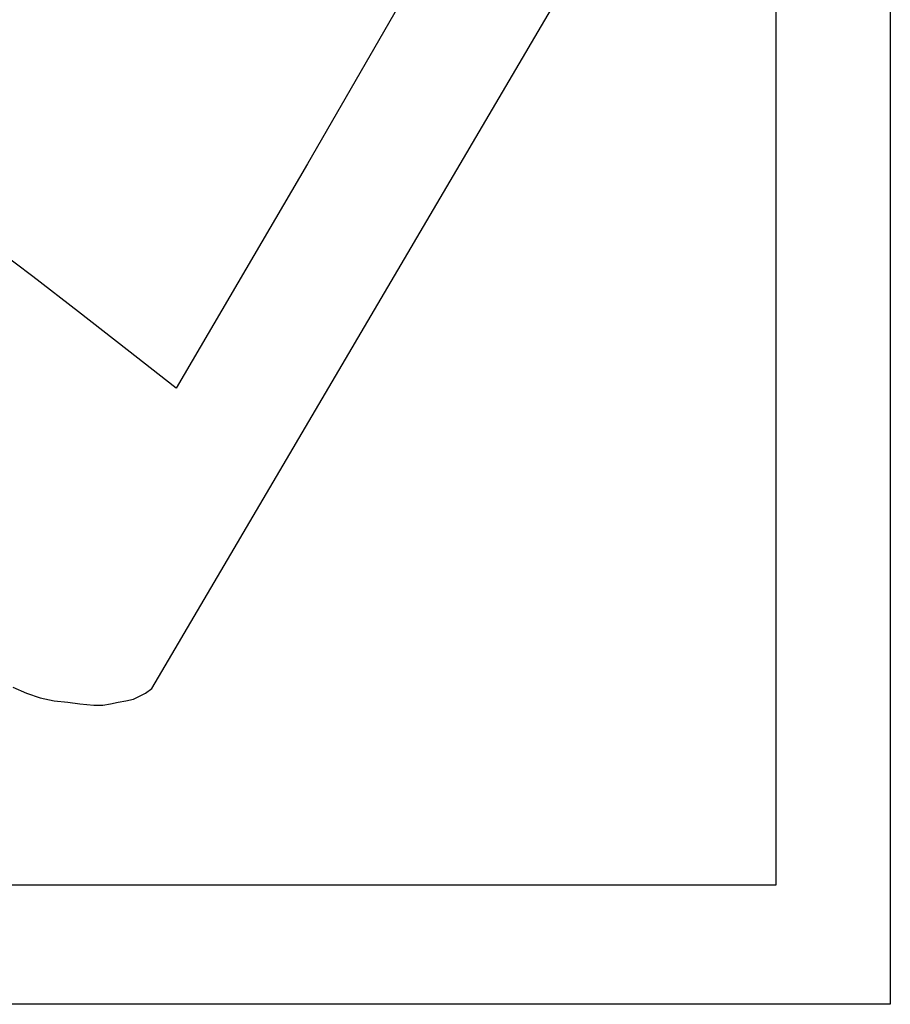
# Model space of a CAD drawing. Extents: x 0.6 to 26.5, y -0.4 to 2.
# Tile 5 of 11: x 14.7 to 15.8, y -0.3 to 1. Entities that reach past the tile are written whole.
import ezdxf

# ---------------------------------------------------------------- set-up
doc = ezdxf.new("R2010")
doc.units = 0

msp = doc.modelspace()

# ---------------------------------------------------------------- linework, layer by layer
at = {"color": 0}
for p, q in [((15.7793, 1.941406, 0.5), (15.7793, -0.294922, 0.5)), ((14.83398, 0.109375, 0.5), (15.63281, 1.46875, 0.5)), ((15.63281, 1.46875, 0.5), (15.63281, -0.142578, 0.5)), ((15.17773, 1.03125, 0.5), (15.0332, 0.78125, 0.5)), ((15.0332, 0.78125, 0.5), (14.86523, 0.494141, 0.5)), ((14.68164, 0.636719, 0.5), (14.625, 0.679688, 0.5)), ((14.74023, 0.591797, 0.5), (14.68164, 0.636719, 0.5)), ((14.80273, 0.542969, 0.5), (14.74023, 0.591797, 0.5)), ((14.86523, 0.494141, 0.5), (14.80273, 0.542969, 0.5)), ((14.65625, 0.111328, 0.5), (14.67383, 0.103516, 0.5)), ((14.67383, 0.103516, 0.5), (14.69141, 0.097656, 0.5)), ((14.81836, 0.099609, 0.5), (14.82617, 0.103516, 0.5)), ((14.82617, 0.103516, 0.5), (14.83398, 0.109375, 0.5)), ((14.69141, 0.097656, 0.5), (14.70898, 0.09375, 0.5)), ((14.70898, 0.09375, 0.5), (14.72656, 0.091797, 0.5)), ((14.72656, 0.091797, 0.5), (14.74219, 0.089844, 0.5)), ((14.74219, 0.089844, 0.5), (14.75977, 0.087891, 0.5)), ((14.77148, 0.087891, 0.5), (14.78125, 0.089844, 0.5)), ((14.78125, 0.089844, 0.5), (14.79102, 0.091797, 0.5)), ((14.79102, 0.091797, 0.5), (14.80078, 0.09375, 0.5)), ((14.80078, 0.09375, 0.5), (14.81055, 0.095703, 0.5)), ((14.81055, 0.095703, 0.5), (14.81836, 0.099609, 0.5)), ((14.75977, 0.087891, 0.5), (14.77148, 0.087891, 0.5)), ((15.63281, -0.142578, 0.5), (13.70703, -0.142578, 0.5)), ((15.7793, -0.294922, 0.5), (13.54883, -0.294922, 0.5))]:
    msp.add_line(p, q, dxfattribs=at)

doc.saveas('drawing.dxf')
